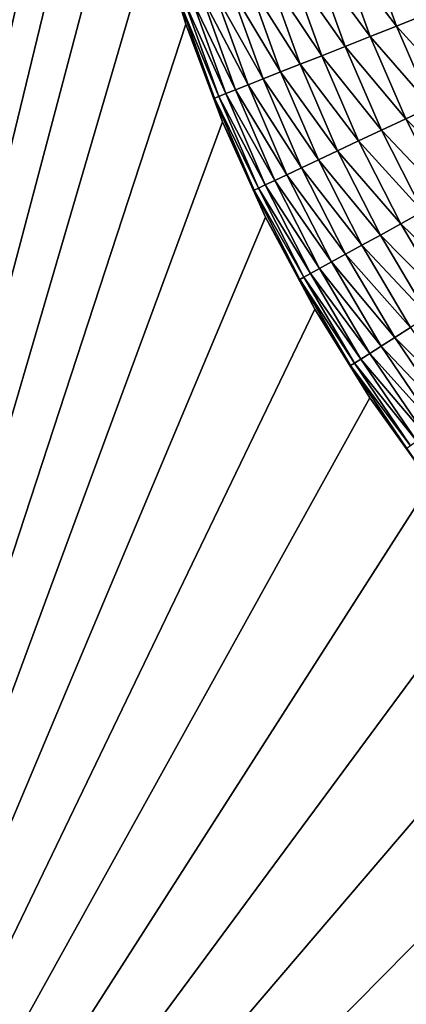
# Model space of a CAD drawing. Extents: x -260 to 260, y -882 to 882.
# Tile 59 of 234: x 156.99 to 159.41, y -78.35 to -72.19. Entities that reach past the tile are written whole.
import ezdxf

# ---------------------------------------------------------------- set-up
doc = ezdxf.new("R2010")
doc.units = 0
doc.header["$LTSCALE"] = 21.359881
for name, color, linetype in [('1', 7, 'CONTINUOUS'), ('26', 7, 'CONTINUOUS'), ('33', 7, 'CONTINUOUS'), ('97', 7, 'CONTINUOUS')]:
    doc.layers.add(name, color=color, linetype=linetype)

msp = doc.modelspace()

# ---------------------------------------------------------------- linework, layer by layer
at = {"layer": '1', "color": 7, "linetype": 'CONTINUOUS'}
for points in [[(-253.5247, 0), (-253.5247, -812.5), (253.5247, 0), (-253.5247, 0)], [(253.5247, 0), (-253.5247, -812.5), (253.5247, -812.5), (253.5247, 0)]]:
    msp.add_3dface(points, dxfattribs=at)
at = {"layer": '26', "color": 7, "linetype": 'CONTINUOUS'}
for points in [[(157.5, -69, -17), (154.5, -83, -17), (154.5, 83, -17), (157.5, -69, -17)], [(157.5, -69, -17), (157.5214, -69.654, -17), (154.5, -83, -17), (157.5, -69, -17)], [(157.5214, -69.654, -17), (157.5856, -70.3053, -17), (154.5, -83, -17), (157.5214, -69.654, -17)], [(157.5856, -70.3053, -17), (157.6921, -70.9509, -17), (154.5, -83, -17), (157.5856, -70.3053, -17)], [(157.6921, -70.9509, -17), (157.8407, -71.5882, -17), (154.5, -83, -17), (157.6921, -70.9509, -17)], [(157.8407, -71.5882, -17), (158.0307, -72.2144, -17), (154.5, -83, -17), (157.8407, -71.5882, -17)], [(158.0307, -72.2144, -17), (158.2612, -72.8268, -17), (154.5, -83, -17), (158.0307, -72.2144, -17)], [(158.2612, -72.8268, -17), (158.5313, -73.4229, -17), (154.5, -83, -17), (158.2612, -72.8268, -17)], [(158.5313, -73.4229, -17), (158.8397, -74, -17), (154.5, -83, -17), (158.5313, -73.4229, -17)], [(158.8397, -74, -17), (159.1853, -74.5557, -17), (154.5, -83, -17), (158.8397, -74, -17)], [(159.1853, -74.5557, -17), (159.5665, -75.0876, -17), (154.5, -83, -17), (159.1853, -74.5557, -17)], [(159.5665, -75.0876, -17), (159.9816, -75.5935, -17), (154.5, -83, -17), (159.5665, -75.0876, -17)], [(159.9816, -75.5935, -17), (160.4289, -76.0711, -17), (154.5, -83, -17), (159.9816, -75.5935, -17)], [(160.4289, -76.0711, -17), (160.9065, -76.5184, -17), (154.5, -83, -17), (160.4289, -76.0711, -17)], [(160.9065, -76.5184, -17), (161.4124, -76.9335, -17), (154.5, -83, -17), (160.9065, -76.5184, -17)], [(161.4124, -76.9335, -17), (161.9443, -77.3147, -17), (154.5, -83, -17), (161.4124, -76.9335, -17)], [(161.9443, -77.3147, -17), (162.5, -77.6603, -17), (154.5, -83, -17), (161.9443, -77.3147, -17)], [(162.5, -77.6603, -17), (163.0771, -77.9687, -17), (154.5, -83, -17), (162.5, -77.6603, -17)], [(163.0771, -77.9687, -17), (163.6732, -78.2388, -17), (154.5, -83, -17), (163.0771, -77.9687, -17)], [(163.6732, -78.2388, -17), (164.2856, -78.4693, -17), (154.5, -83, -17), (163.6732, -78.2388, -17)]]:
    msp.add_3dface(points, dxfattribs=at)
at = {"layer": '33', "color": 7, "linetype": 'CONTINUOUS'}
for points in [[(158.0307, -72.2144, -17), (157.8407, -71.5882, -17), (158.0307, -72.2144, -42.5), (158.0307, -72.2144, -17)], [(158.0307, -72.2144, -42.5), (157.8407, -71.5882, -17), (157.8407, -71.5882, -42.5), (158.0307, -72.2144, -42.5)], [(158.2612, -72.8268, -17), (158.0307, -72.2144, -17), (158.2612, -72.8268, -42.5), (158.2612, -72.8268, -17)], [(158.2612, -72.8268, -42.5), (158.0307, -72.2144, -17), (158.0307, -72.2144, -42.5), (158.2612, -72.8268, -42.5)], [(158.5313, -73.4229, -17), (158.2612, -72.8268, -17), (158.5313, -73.4229, -42.5), (158.5313, -73.4229, -17)], [(158.5313, -73.4229, -42.5), (158.2612, -72.8268, -17), (158.2612, -72.8268, -42.5), (158.5313, -73.4229, -42.5)], [(158.8397, -74, -17), (158.5313, -73.4229, -17), (158.8397, -74, -42.5), (158.8397, -74, -17)], [(158.8397, -74, -42.5), (158.5313, -73.4229, -17), (158.5313, -73.4229, -42.5), (158.8397, -74, -42.5)], [(159.1853, -74.5557, -17), (158.8397, -74, -17), (159.1853, -74.5557, -42.5), (159.1853, -74.5557, -17)], [(159.1853, -74.5557, -42.5), (158.8397, -74, -17), (158.8397, -74, -42.5), (159.1853, -74.5557, -42.5)], [(159.5665, -75.0876, -17), (159.1853, -74.5557, -17), (159.5665, -75.0876, -42.5), (159.5665, -75.0876, -17)], [(159.5665, -75.0876, -42.5), (159.1853, -74.5557, -17), (159.1853, -74.5557, -42.5), (159.5665, -75.0876, -42.5)]]:
    msp.add_3dface(points, dxfattribs=at)
at = {"layer": '97', "color": 7, "linetype": 'CONTINUOUS'}
for points in [[(158.0307, -72.2144, -42.5), (157.8407, -71.5882, -42.5), (157.9986, -72.0872, -42.696), (158.0307, -72.2144, -42.5)], [(159.1655, -71.708, -44.3486), (159.352, -72.226, -44.3486), (158.9965, -71.7629, -44.2648), (159.1655, -71.708, -44.3486)], [(159.1655, -71.708, -44.3486), (159.5241, -72.1579, -44.4146), (159.352, -72.226, -44.3486), (159.1655, -71.708, -44.3486)], [(158.9965, -71.7629, -44.2648), (159.1868, -72.2914, -44.2648), (158.8362, -71.815, -44.1639), (158.9965, -71.7629, -44.2648)], [(158.9965, -71.7629, -44.2648), (159.352, -72.226, -44.3486), (159.1868, -72.2914, -44.2648), (158.9965, -71.7629, -44.2648)], [(158.8362, -71.815, -44.1639), (159.03, -72.3535, -44.1639), (158.686, -71.8638, -44.047), (158.8362, -71.815, -44.1639)], [(158.8362, -71.815, -44.1639), (159.1868, -72.2914, -44.2648), (159.03, -72.3535, -44.1639), (158.8362, -71.815, -44.1639)], [(158.5475, -71.9089, -43.9152), (158.7478, -72.4652, -43.9152), (158.4219, -71.9497, -43.7697), (158.5475, -71.9089, -43.9152)], [(158.686, -71.8638, -44.047), (158.8832, -72.4116, -44.047), (158.5475, -71.9089, -43.9152), (158.686, -71.8638, -44.047)], [(158.5475, -71.9089, -43.9152), (158.8832, -72.4116, -44.047), (158.7478, -72.4652, -43.9152), (158.5475, -71.9089, -43.9152)], [(158.686, -71.8638, -44.047), (159.03, -72.3535, -44.1639), (158.8832, -72.4116, -44.047), (158.686, -71.8638, -44.047)], [(158.4219, -71.9497, -43.7697), (158.625, -72.5138, -43.7697), (158.3105, -71.9858, -43.612), (158.4219, -71.9497, -43.7697)], [(158.4219, -71.9497, -43.7697), (158.7478, -72.4652, -43.9152), (158.625, -72.5138, -43.7697), (158.4219, -71.9497, -43.7697)], [(158.2144, -72.0171, -43.4435), (158.4222, -72.5942, -43.4435), (158.1344, -72.0431, -43.2659), (158.2144, -72.0171, -43.4435)], [(158.3105, -71.9858, -43.612), (158.5161, -72.557, -43.612), (158.2144, -72.0171, -43.4435), (158.3105, -71.9858, -43.612)], [(158.2144, -72.0171, -43.4435), (158.5161, -72.557, -43.612), (158.4222, -72.5942, -43.4435), (158.2144, -72.0171, -43.4435)], [(158.3105, -71.9858, -43.612), (158.625, -72.5138, -43.7697), (158.5161, -72.557, -43.612), (158.3105, -71.9858, -43.612)], [(158.026, -72.0783, -42.8904), (158.238, -72.6671, -42.8904), (157.9986, -72.0872, -42.696), (158.026, -72.0783, -42.8904)], [(158.0307, -72.2144, -42.5), (157.9986, -72.0872, -42.696), (158.2112, -72.6777, -42.696), (158.0307, -72.2144, -42.5)], [(157.9986, -72.0872, -42.696), (158.238, -72.6671, -42.8904), (158.2112, -72.6777, -42.696), (157.9986, -72.0872, -42.696)], [(158.0714, -72.0635, -43.0809), (158.2824, -72.6495, -43.0809), (158.026, -72.0783, -42.8904), (158.0714, -72.0635, -43.0809)], [(158.026, -72.0783, -42.8904), (158.2824, -72.6495, -43.0809), (158.238, -72.6671, -42.8904), (158.026, -72.0783, -42.8904)], [(158.1344, -72.0431, -43.2659), (158.344, -72.6251, -43.2659), (158.0714, -72.0635, -43.0809), (158.1344, -72.0431, -43.2659)], [(158.0714, -72.0635, -43.0809), (158.344, -72.6251, -43.2659), (158.2824, -72.6495, -43.0809), (158.0714, -72.0635, -43.0809)], [(158.1344, -72.0431, -43.2659), (158.4222, -72.5942, -43.4435), (158.344, -72.6251, -43.2659), (158.1344, -72.0431, -43.2659)], [(159.5241, -72.1579, -44.4146), (159.7381, -72.6525, -44.4146), (159.352, -72.226, -44.3486), (159.5241, -72.1579, -44.4146)], [(158.2612, -72.8268, -42.5), (158.0307, -72.2144, -42.5), (158.2112, -72.6777, -42.696), (158.2612, -72.8268, -42.5)], [(159.352, -72.226, -44.3486), (159.5707, -72.7313, -44.3486), (159.1868, -72.2914, -44.2648), (159.352, -72.226, -44.3486)], [(159.352, -72.226, -44.3486), (159.7381, -72.6525, -44.4146), (159.5707, -72.7313, -44.3486), (159.352, -72.226, -44.3486)], [(159.1868, -72.2914, -44.2648), (159.4099, -72.8069, -44.2648), (159.03, -72.3535, -44.1639), (159.1868, -72.2914, -44.2648)], [(159.1868, -72.2914, -44.2648), (159.5707, -72.7313, -44.3486), (159.4099, -72.8069, -44.2648), (159.1868, -72.2914, -44.2648)], [(159.03, -72.3535, -44.1639), (159.2573, -72.8787, -44.1639), (158.8832, -72.4116, -44.047), (159.03, -72.3535, -44.1639)], [(159.03, -72.3535, -44.1639), (159.4099, -72.8069, -44.2648), (159.2573, -72.8787, -44.1639), (159.03, -72.3535, -44.1639)], [(158.7478, -72.4652, -43.9152), (158.9826, -73.008, -43.9152), (158.625, -72.5138, -43.7697), (158.7478, -72.4652, -43.9152)], [(158.8832, -72.4116, -44.047), (159.1145, -72.9459, -44.047), (158.7478, -72.4652, -43.9152), (158.8832, -72.4116, -44.047)], [(158.7478, -72.4652, -43.9152), (159.1145, -72.9459, -44.047), (158.9826, -73.008, -43.9152), (158.7478, -72.4652, -43.9152)], [(158.8832, -72.4116, -44.047), (159.2573, -72.8787, -44.1639), (159.1145, -72.9459, -44.047), (158.8832, -72.4116, -44.047)], [(158.625, -72.5138, -43.7697), (158.8632, -73.0642, -43.7697), (158.5161, -72.557, -43.612), (158.625, -72.5138, -43.7697)], [(158.625, -72.5138, -43.7697), (158.9826, -73.008, -43.9152), (158.8632, -73.0642, -43.7697), (158.625, -72.5138, -43.7697)], [(158.4222, -72.5942, -43.4435), (158.6657, -73.1571, -43.4435), (158.344, -72.6251, -43.2659), (158.4222, -72.5942, -43.4435)], [(158.5161, -72.557, -43.612), (158.7572, -73.114, -43.612), (158.4222, -72.5942, -43.4435), (158.5161, -72.557, -43.612)], [(158.4222, -72.5942, -43.4435), (158.7572, -73.114, -43.612), (158.6657, -73.1571, -43.4435), (158.4222, -72.5942, -43.4435)], [(158.5161, -72.557, -43.612), (158.8632, -73.0642, -43.7697), (158.7572, -73.114, -43.612), (158.5161, -72.557, -43.612)], [(158.2824, -72.6495, -43.0809), (158.5298, -73.2211, -43.0809), (158.238, -72.6671, -42.8904), (158.2824, -72.6495, -43.0809)], [(158.344, -72.6251, -43.2659), (158.5897, -73.1929, -43.2659), (158.2824, -72.6495, -43.0809), (158.344, -72.6251, -43.2659)], [(158.2824, -72.6495, -43.0809), (158.5897, -73.1929, -43.2659), (158.5298, -73.2211, -43.0809), (158.2824, -72.6495, -43.0809)], [(158.344, -72.6251, -43.2659), (158.6657, -73.1571, -43.4435), (158.5897, -73.1929, -43.2659), (158.344, -72.6251, -43.2659)], [(158.238, -72.6671, -42.8904), (158.4865, -73.2414, -42.8904), (158.2112, -72.6777, -42.696), (158.238, -72.6671, -42.8904)], [(158.2612, -72.8268, -42.5), (158.2112, -72.6777, -42.696), (158.4604, -73.2537, -42.696), (158.2612, -72.8268, -42.5)], [(158.2112, -72.6777, -42.696), (158.4865, -73.2414, -42.8904), (158.4604, -73.2537, -42.696), (158.2112, -72.6777, -42.696)], [(158.238, -72.6671, -42.8904), (158.5298, -73.2211, -43.0809), (158.4865, -73.2414, -42.8904), (158.238, -72.6671, -42.8904)], [(159.5707, -72.7313, -44.3486), (159.8206, -73.2218, -44.3486), (159.4099, -72.8069, -44.2648), (159.5707, -72.7313, -44.3486)], [(158.5313, -73.4229, -42.5), (158.2612, -72.8268, -42.5), (158.4604, -73.2537, -42.696), (158.5313, -73.4229, -42.5)], [(159.4099, -72.8069, -44.2648), (159.6649, -73.3074, -44.2648), (159.2573, -72.8787, -44.1639), (159.4099, -72.8069, -44.2648)], [(159.4099, -72.8069, -44.2648), (159.8206, -73.2218, -44.3486), (159.6649, -73.3074, -44.2648), (159.4099, -72.8069, -44.2648)], [(159.2573, -72.8787, -44.1639), (159.5171, -73.3886, -44.1639), (159.1145, -72.9459, -44.047), (159.2573, -72.8787, -44.1639)], [(159.2573, -72.8787, -44.1639), (159.6649, -73.3074, -44.2648), (159.5171, -73.3886, -44.1639), (159.2573, -72.8787, -44.1639)], [(159.1145, -72.9459, -44.047), (159.3788, -73.4647, -44.047), (158.9826, -73.008, -43.9152), (159.1145, -72.9459, -44.047)], [(159.1145, -72.9459, -44.047), (159.5171, -73.3886, -44.1639), (159.3788, -73.4647, -44.047), (159.1145, -72.9459, -44.047)], [(158.9826, -73.008, -43.9152), (159.2511, -73.5349, -43.9152), (158.8632, -73.0642, -43.7697), (158.9826, -73.008, -43.9152)], [(158.9826, -73.008, -43.9152), (159.3788, -73.4647, -44.047), (159.2511, -73.5349, -43.9152), (158.9826, -73.008, -43.9152)], [(158.8632, -73.0642, -43.7697), (159.1354, -73.5985, -43.7697), (158.7572, -73.114, -43.612), (158.8632, -73.0642, -43.7697)], [(158.8632, -73.0642, -43.7697), (159.2511, -73.5349, -43.9152), (159.1354, -73.5985, -43.7697), (158.8632, -73.0642, -43.7697)], [(158.7572, -73.114, -43.612), (159.0328, -73.6549, -43.612), (158.6657, -73.1571, -43.4435), (158.7572, -73.114, -43.612)], [(158.7572, -73.114, -43.612), (159.1354, -73.5985, -43.7697), (159.0328, -73.6549, -43.612), (158.7572, -73.114, -43.612)], [(158.5897, -73.1929, -43.2659), (158.8705, -73.7441, -43.2659), (158.5298, -73.2211, -43.0809), (158.5897, -73.1929, -43.2659)], [(158.6657, -73.1571, -43.4435), (158.9442, -73.7036, -43.4435), (158.5897, -73.1929, -43.2659), (158.6657, -73.1571, -43.4435)], [(158.5897, -73.1929, -43.2659), (158.9442, -73.7036, -43.4435), (158.8705, -73.7441, -43.2659), (158.5897, -73.1929, -43.2659)], [(158.6657, -73.1571, -43.4435), (159.0328, -73.6549, -43.612), (158.9442, -73.7036, -43.4435), (158.6657, -73.1571, -43.4435)], [(158.4865, -73.2414, -42.8904), (158.7706, -73.799, -42.8904), (158.4604, -73.2537, -42.696), (158.4865, -73.2414, -42.8904)], [(158.5313, -73.4229, -42.5), (158.4604, -73.2537, -42.696), (158.7454, -73.8129, -42.696), (158.5313, -73.4229, -42.5)], [(158.4604, -73.2537, -42.696), (158.7706, -73.799, -42.8904), (158.7454, -73.8129, -42.696), (158.4604, -73.2537, -42.696)], [(158.5298, -73.2211, -43.0809), (158.8125, -73.776, -43.0809), (158.4865, -73.2414, -42.8904), (158.5298, -73.2211, -43.0809)], [(158.4865, -73.2414, -42.8904), (158.8125, -73.776, -43.0809), (158.7706, -73.799, -42.8904), (158.4865, -73.2414, -42.8904)], [(158.5298, -73.2211, -43.0809), (158.8705, -73.7441, -43.2659), (158.8125, -73.776, -43.0809), (158.5298, -73.2211, -43.0809)], [(159.5171, -73.3886, -44.1639), (159.8085, -73.8812, -44.1639), (159.3788, -73.4647, -44.047), (159.5171, -73.3886, -44.1639)], [(158.8397, -74, -42.5), (158.5313, -73.4229, -42.5), (158.7454, -73.8129, -42.696), (158.8397, -74, -42.5)], [(159.3788, -73.4647, -44.047), (159.6751, -73.9658, -44.047), (159.2511, -73.5349, -43.9152), (159.3788, -73.4647, -44.047)], [(159.3788, -73.4647, -44.047), (159.8085, -73.8812, -44.1639), (159.6751, -73.9658, -44.047), (159.3788, -73.4647, -44.047)], [(159.2511, -73.5349, -43.9152), (159.5521, -74.0439, -43.9152), (159.1354, -73.5985, -43.7697), (159.2511, -73.5349, -43.9152)], [(159.2511, -73.5349, -43.9152), (159.6751, -73.9658, -44.047), (159.5521, -74.0439, -43.9152), (159.2511, -73.5349, -43.9152)], [(159.1354, -73.5985, -43.7697), (159.4407, -74.1146, -43.7697), (159.0328, -73.6549, -43.612), (159.1354, -73.5985, -43.7697)], [(159.1354, -73.5985, -43.7697), (159.5521, -74.0439, -43.9152), (159.4407, -74.1146, -43.7697), (159.1354, -73.5985, -43.7697)], [(158.9442, -73.7036, -43.4435), (159.2564, -74.2315, -43.4435), (158.8705, -73.7441, -43.2659), (158.9442, -73.7036, -43.4435)], [(159.0328, -73.6549, -43.612), (159.3418, -74.1774, -43.612), (158.9442, -73.7036, -43.4435), (159.0328, -73.6549, -43.612)], [(158.9442, -73.7036, -43.4435), (159.3418, -74.1774, -43.612), (159.2564, -74.2315, -43.4435), (158.9442, -73.7036, -43.4435)], [(159.0328, -73.6549, -43.612), (159.4407, -74.1146, -43.7697), (159.3418, -74.1774, -43.612), (159.0328, -73.6549, -43.612)], [(158.8705, -73.7441, -43.2659), (159.1855, -74.2766, -43.2659), (158.8125, -73.776, -43.0809), (158.8705, -73.7441, -43.2659)], [(158.8705, -73.7441, -43.2659), (159.2564, -74.2315, -43.4435), (159.1855, -74.2766, -43.2659), (158.8705, -73.7441, -43.2659)], [(158.7706, -73.799, -42.8904), (159.0892, -74.3377, -42.8904), (158.7454, -73.8129, -42.696), (158.7706, -73.799, -42.8904)], [(158.8397, -74, -42.5), (158.7454, -73.8129, -42.696), (159.0649, -74.3531, -42.696), (158.8397, -74, -42.5)], [(158.7454, -73.8129, -42.696), (159.0892, -74.3377, -42.8904), (159.0649, -74.3531, -42.696), (158.7454, -73.8129, -42.696)], [(158.8125, -73.776, -43.0809), (159.1295, -74.3121, -43.0809), (158.7706, -73.799, -42.8904), (158.8125, -73.776, -43.0809)], [(158.7706, -73.799, -42.8904), (159.1295, -74.3121, -43.0809), (159.0892, -74.3377, -42.8904), (158.7706, -73.799, -42.8904)], [(158.8125, -73.776, -43.0809), (159.1855, -74.2766, -43.2659), (159.1295, -74.3121, -43.0809), (158.8125, -73.776, -43.0809)], [(159.1853, -74.5557, -42.5), (158.8397, -74, -42.5), (159.0649, -74.3531, -42.696), (159.1853, -74.5557, -42.5)], [(159.4407, -74.1146, -43.7697), (159.7777, -74.6106, -43.7697), (159.3418, -74.1774, -43.612), (159.4407, -74.1146, -43.7697)], [(159.3418, -74.1774, -43.612), (159.683, -74.6794, -43.612), (159.2564, -74.2315, -43.4435), (159.3418, -74.1774, -43.612)], [(159.3418, -74.1774, -43.612), (159.7777, -74.6106, -43.7697), (159.683, -74.6794, -43.612), (159.3418, -74.1774, -43.612)], [(159.2564, -74.2315, -43.4435), (159.6012, -74.7388, -43.4435), (159.1855, -74.2766, -43.2659), (159.2564, -74.2315, -43.4435)], [(159.2564, -74.2315, -43.4435), (159.683, -74.6794, -43.612), (159.6012, -74.7388, -43.4435), (159.2564, -74.2315, -43.4435)], [(159.1295, -74.3121, -43.0809), (159.4796, -74.8272, -43.0809), (159.0892, -74.3377, -42.8904), (159.1295, -74.3121, -43.0809)], [(159.1855, -74.2766, -43.2659), (159.5332, -74.7882, -43.2659), (159.1295, -74.3121, -43.0809), (159.1855, -74.2766, -43.2659)], [(159.1295, -74.3121, -43.0809), (159.5332, -74.7882, -43.2659), (159.4796, -74.8272, -43.0809), (159.1295, -74.3121, -43.0809)], [(159.1855, -74.2766, -43.2659), (159.6012, -74.7388, -43.4435), (159.5332, -74.7882, -43.2659), (159.1855, -74.2766, -43.2659)], [(159.0892, -74.3377, -42.8904), (159.441, -74.8552, -42.8904), (159.0649, -74.3531, -42.696), (159.0892, -74.3377, -42.8904)], [(159.1853, -74.5557, -42.5), (159.0649, -74.3531, -42.696), (159.4176, -74.8722, -42.696), (159.1853, -74.5557, -42.5)], [(159.0649, -74.3531, -42.696), (159.441, -74.8552, -42.8904), (159.4176, -74.8722, -42.696), (159.0649, -74.3531, -42.696)], [(159.0892, -74.3377, -42.8904), (159.4796, -74.8272, -43.0809), (159.441, -74.8552, -42.8904), (159.0892, -74.3377, -42.8904)], [(159.5665, -75.0876, -42.5), (159.1853, -74.5557, -42.5), (159.4176, -74.8722, -42.696), (159.5665, -75.0876, -42.5)]]:
    msp.add_3dface(points, dxfattribs=at)

doc.saveas('drawing.dxf')
